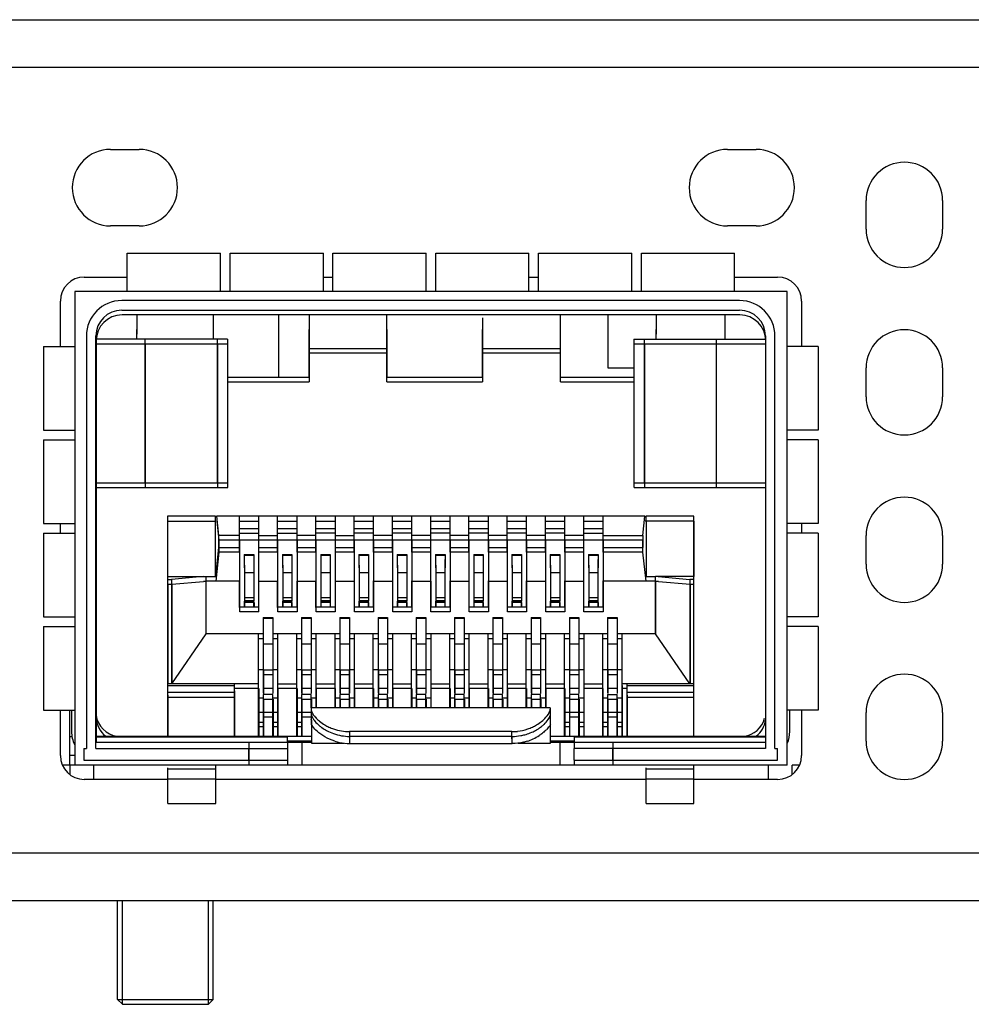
# Model space of a CAD drawing. Header units: millimetres. Extents: x -569 to -228, y 280 to 627.
# Tile 18 of 24: x -420 to -400, y 584 to 605. Entities that reach past the tile are written whole.
import ezdxf

# ---------------------------------------------------------------- set-up
doc = ezdxf.new("R2010")
doc.units = ezdxf.units.MM
doc.header["$LTSCALE"] = 32.67
doc.layers.add('00_COMPONENTS', color=7, linetype='CONTINUOUS')

msp = doc.modelspace()

# ---------------------------------------------------------------- linework, layer by layer
at = {"layer": '00_COMPONENTS', "color": 7}
for p, q in [((-444.346, 604.543), (-346.853, 604.543)), ((-418.101, 601.833), (-417.501, 601.833)), ((-418.101, 601.833), (-417.501, 601.833)), ((-405.201, 601.833), (-404.601, 601.833)), ((-405.201, 601.833), (-404.601, 601.833)), ((-402.301, 600.163), (-402.301, 600.763)), ((-402.301, 600.163), (-402.301, 600.763)), ((-400.701, 600.763), (-400.701, 600.163)), ((-400.701, 600.763), (-400.701, 600.163)), ((-417.501, 600.233), (-418.101, 600.233)), ((-417.501, 600.233), (-418.101, 600.233)), ((-404.601, 600.233), (-405.201, 600.233)), ((-404.601, 600.233), (-405.201, 600.233)), ((-417.751, 598.863), (-417.751, 599.663)), ((-417.751, 599.663), (-415.801, 599.663)), ((-415.801, 598.863), (-415.801, 599.663)), ((-415.601, 598.863), (-415.601, 599.663)), ((-415.601, 599.663), (-413.651, 599.663)), ((-413.651, 598.863), (-413.651, 599.663)), ((-413.451, 598.863), (-413.451, 599.663)), ((-413.451, 599.663), (-411.501, 599.663)), ((-411.501, 598.863), (-411.501, 599.663)), ((-411.301, 598.863), (-411.301, 599.663)), ((-411.301, 599.663), (-409.351, 599.663)), ((-409.351, 598.863), (-409.351, 599.663)), ((-409.151, 598.863), (-409.151, 599.663)), ((-409.151, 599.663), (-407.201, 599.663)), ((-407.201, 598.863), (-407.201, 599.663)), ((-407.001, 598.863), (-407.001, 599.663)), ((-407.001, 599.663), (-405.051, 599.663)), ((-405.051, 598.863), (-405.051, 599.663)), ((-418.651, 599.163), (-417.751, 599.163)), ((-413.651, 599.163), (-413.451, 599.163)), ((-409.351, 599.163), (-409.151, 599.163)), ((-405.051, 599.163), (-404.151, 599.163)), ((-418.851, 598.863), (-418.851, 588.963)), ((-403.951, 588.963), (-403.951, 598.863)), ((-419.151, 597.713), (-419.151, 598.663)), ((-404.947, 598.672), (-417.867, 598.672)), ((-417.867, 598.472), (-404.947, 598.472)), ((-403.651, 598.663), (-403.651, 597.713)), ((-404.941, 598.372), (-417.861, 598.372)), ((-417.551, 598.372), (-417.551, 597.973)), ((-415.951, 597.973), (-415.951, 598.372)), ((-414.58, 597.072), (-414.58, 598.372)), ((-413.951, 598.372), (-413.951, 596.972)), ((-412.321, 596.972), (-412.321, 598.372)), ((-410.321, 598.31), (-410.321, 596.972)), ((-408.691, 596.972), (-408.691, 598.372)), ((-407.703, 598.372), (-407.703, 597.263)), ((-406.691, 598.372), (-406.691, 597.973)), ((-405.251, 597.973), (-405.251, 598.372)), ((-417.557, 598.067), (-417.557, 597.863)), ((-415.957, 598.067), (-415.957, 597.863)), ((-413.957, 598.067), (-413.957, 597.072)), ((-412.327, 598.067), (-412.327, 597.072)), ((-410.327, 598.067), (-410.327, 597.072)), ((-408.697, 598.067), (-408.697, 597.072)), ((-406.697, 598.067), (-406.697, 597.863)), ((-405.257, 598.067), (-405.257, 597.863)), ((-418.607, 597.932), (-418.607, 589.312)), ((-418.407, 589.312), (-418.407, 597.932)), ((-415.658, 597.863), (-418.403, 597.863)), ((-415.874, 597.863), (-415.874, 594.863)), ((-415.658, 597.863), (-415.658, 594.863)), ((-407.156, 597.863), (-407.156, 594.863)), ((-407.156, 597.863), (-404.406, 597.863)), ((-406.941, 597.863), (-406.941, 594.863)), ((-404.407, 597.932), (-404.407, 589.312)), ((-404.207, 589.312), (-404.207, 597.932)), ((-419.501, 597.713), (-419.501, 595.963)), ((-419.501, 597.713), (-418.851, 597.713)), ((-418.401, 597.832), (-418.401, 589.438)), ((-415.652, 597.763), (-418.401, 597.763)), ((-415.868, 597.763), (-415.868, 594.763)), ((-415.652, 594.763), (-415.652, 597.763)), ((-407.15, 594.763), (-407.15, 597.763)), ((-404.407, 597.763), (-407.15, 597.763)), ((-406.935, 597.763), (-406.935, 594.763)), ((-404.401, 589.438), (-404.401, 597.832)), ((-403.301, 597.713), (-403.951, 597.713)), ((-403.301, 597.713), (-403.301, 595.963)), ((-407.703, 597.263), (-407.156, 597.263)), ((-402.301, 596.663), (-402.301, 597.263)), ((-402.301, 596.663), (-402.301, 597.263)), ((-400.701, 597.263), (-400.701, 596.663)), ((-400.701, 597.263), (-400.701, 596.663)), ((-415.658, 597.072), (-413.957, 597.072)), ((-412.327, 597.072), (-410.327, 597.072)), ((-408.697, 597.072), (-407.156, 597.072)), ((-415.658, 596.972), (-413.951, 596.972)), ((-412.321, 596.972), (-410.321, 596.972)), ((-408.691, 596.972), (-407.156, 596.972)), ((-419.501, 595.963), (-418.851, 595.963)), ((-403.301, 595.963), (-403.951, 595.963)), ((-419.501, 595.763), (-419.501, 594.013)), ((-419.501, 595.763), (-418.851, 595.763)), ((-403.301, 595.763), (-403.951, 595.763)), ((-403.301, 595.763), (-403.301, 594.013)), ((-418.401, 594.863), (-415.658, 594.863)), ((-418.401, 594.763), (-415.652, 594.763)), ((-407.156, 594.863), (-404.406, 594.863)), ((-407.15, 594.763), (-404.407, 594.763)), ((-416.907, 594.163), (-416.907, 589.562)), ((-415.907, 594.163), (-416.907, 594.163)), ((-415.907, 592.908), (-415.907, 594.163)), ((-415.407, 594.164), (-415.883, 594.163)), ((-415.883, 594.163), (-415.841, 593.763)), ((-415.007, 594.165), (-415.407, 594.165)), ((-415.407, 593.412), (-415.407, 594.164)), ((-415.007, 594.164), (-415.007, 593.412)), ((-414.607, 594.163), (-415.007, 594.164)), ((-414.607, 593.412), (-414.607, 594.164)), ((-414.207, 594.163), (-414.607, 594.164)), ((-414.207, 594.163), (-414.207, 593.412)), ((-406.931, 594.163), (-414.207, 594.163)), ((-413.807, 593.412), (-413.807, 594.163)), ((-413.407, 594.163), (-413.407, 593.412)), ((-413.007, 593.412), (-413.007, 594.163)), ((-412.607, 594.163), (-412.607, 593.412)), ((-412.207, 593.412), (-412.207, 594.163)), ((-411.807, 594.163), (-411.807, 593.412)), ((-411.407, 593.412), (-411.407, 594.163)), ((-411.007, 594.163), (-411.007, 593.412)), ((-410.607, 593.412), (-410.607, 594.163)), ((-410.207, 594.163), (-410.207, 593.412)), ((-409.807, 593.412), (-409.807, 594.163)), ((-409.407, 594.163), (-409.407, 593.412)), ((-409.007, 593.412), (-409.007, 594.163)), ((-408.607, 594.163), (-408.607, 593.412)), ((-408.207, 593.412), (-408.207, 594.163)), ((-407.807, 594.163), (-407.807, 593.412)), ((-406.973, 593.763), (-406.931, 594.163)), ((-406.907, 594.163), (-406.907, 594.063)), ((-405.907, 594.163), (-406.907, 594.163)), ((-405.907, 589.562), (-405.907, 594.163)), ((-419.501, 594.013), (-418.851, 594.013)), ((-419.151, 593.813), (-419.151, 594.013)), ((-416.901, 592.903), (-416.901, 594.063)), ((-416.901, 594.063), (-415.901, 594.063)), ((-415.877, 594.063), (-415.836, 593.663)), ((-415.401, 594.065), (-415.001, 594.065)), ((-414.601, 594.064), (-414.201, 594.063)), ((-413.801, 594.063), (-413.401, 594.063)), ((-413.001, 594.063), (-412.601, 594.063)), ((-412.201, 594.063), (-411.801, 594.063)), ((-411.401, 594.063), (-411.001, 594.063)), ((-410.601, 594.063), (-410.201, 594.063)), ((-409.801, 594.063), (-409.401, 594.063)), ((-409.001, 594.063), (-408.601, 594.063)), ((-408.201, 594.063), (-407.801, 594.063)), ((-405.901, 594.063), (-406.925, 594.063)), ((-406.901, 594.063), (-406.901, 592.908)), ((-405.901, 594.063), (-405.901, 592.903)), ((-403.301, 594.013), (-403.951, 594.013)), ((-403.651, 594.013), (-403.651, 593.813)), ((-419.501, 593.813), (-419.501, 592.063)), ((-419.501, 593.813), (-418.851, 593.813)), ((-415.841, 593.763), (-415.841, 593.512)), ((-415.407, 593.763), (-415.841, 593.763)), ((-415.407, 593.91), (-415.007, 593.91)), ((-415.401, 593.81), (-415.001, 593.81)), ((-415.007, 593.763), (-414.607, 593.763)), ((-414.607, 593.91), (-414.207, 593.91)), ((-414.601, 593.81), (-414.201, 593.81)), ((-413.807, 593.763), (-414.207, 593.763)), ((-413.807, 593.91), (-413.407, 593.91)), ((-413.401, 593.81), (-413.801, 593.81)), ((-413.407, 593.763), (-413.007, 593.763)), ((-413.007, 593.91), (-412.607, 593.91)), ((-412.601, 593.81), (-413.001, 593.81)), ((-412.207, 593.763), (-412.607, 593.763)), ((-412.207, 593.91), (-411.807, 593.91)), ((-411.801, 593.81), (-412.201, 593.81)), ((-411.407, 593.763), (-411.807, 593.763)), ((-411.407, 593.91), (-411.007, 593.91)), ((-411.001, 593.81), (-411.401, 593.81)), ((-410.607, 593.763), (-411.007, 593.763)), ((-410.607, 593.91), (-410.207, 593.91)), ((-410.201, 593.81), (-410.601, 593.81)), ((-409.807, 593.763), (-410.207, 593.763)), ((-409.807, 593.91), (-409.407, 593.91)), ((-409.401, 593.81), (-409.801, 593.81)), ((-409.007, 593.763), (-409.407, 593.763)), ((-409.007, 593.91), (-408.607, 593.91)), ((-408.601, 593.81), (-409.001, 593.81)), ((-408.207, 593.763), (-408.607, 593.763)), ((-408.207, 593.91), (-407.807, 593.91)), ((-408.201, 593.81), (-407.801, 593.81)), ((-407.807, 593.763), (-406.973, 593.763)), ((-406.973, 593.763), (-406.973, 593.512)), ((-403.301, 593.813), (-403.951, 593.813)), ((-403.301, 593.813), (-403.301, 592.063)), ((-402.301, 593.163), (-402.301, 593.763)), ((-402.301, 593.163), (-402.301, 593.763)), ((-400.701, 593.763), (-400.701, 593.163)), ((-400.701, 593.763), (-400.701, 593.163)), ((-415.836, 593.663), (-415.836, 593.412)), ((-406.967, 593.663), (-415.836, 593.663)), ((-415.401, 592.163), (-415.401, 593.663)), ((-415.001, 592.163), (-415.001, 593.663)), ((-414.601, 592.163), (-414.601, 593.663)), ((-414.201, 593.663), (-414.201, 592.163)), ((-413.801, 592.163), (-413.801, 593.663)), ((-413.401, 593.663), (-413.401, 592.163)), ((-413.001, 592.163), (-413.001, 593.663)), ((-412.601, 593.663), (-412.601, 592.163)), ((-412.201, 592.163), (-412.201, 593.663)), ((-411.801, 593.663), (-411.801, 592.163)), ((-411.401, 592.163), (-411.401, 593.663)), ((-411.001, 593.663), (-411.001, 592.163)), ((-410.601, 592.163), (-410.601, 593.663)), ((-410.201, 593.663), (-410.201, 592.163)), ((-409.801, 592.163), (-409.801, 593.663)), ((-409.401, 593.663), (-409.401, 592.163)), ((-409.001, 592.163), (-409.001, 593.663)), ((-408.601, 593.663), (-408.601, 592.163)), ((-408.201, 592.163), (-408.201, 593.663)), ((-407.801, 593.663), (-407.801, 592.163)), ((-406.967, 593.412), (-406.967, 593.663)), ((-415.841, 593.512), (-415.904, 592.908)), ((-415.836, 593.412), (-415.899, 592.808)), ((-415.841, 593.512), (-415.407, 593.512)), ((-415.401, 593.412), (-415.836, 593.412)), ((-415.307, 593.363), (-415.307, 593.084)), ((-415.307, 593.363), (-415.107, 593.363)), ((-415.107, 593.363), (-415.107, 593.084)), ((-415.007, 593.512), (-414.607, 593.512)), ((-414.601, 593.412), (-415.001, 593.412)), ((-414.507, 593.363), (-414.507, 593.084)), ((-414.507, 593.363), (-414.307, 593.363)), ((-414.307, 593.363), (-414.307, 593.084)), ((-414.207, 593.512), (-413.807, 593.512)), ((-413.801, 593.412), (-414.201, 593.412)), ((-413.707, 593.363), (-413.707, 593.084)), ((-413.707, 593.363), (-413.507, 593.363)), ((-413.507, 593.363), (-413.507, 593.084)), ((-413.407, 593.512), (-413.007, 593.512)), ((-413.001, 593.412), (-413.401, 593.412)), ((-412.907, 593.363), (-412.907, 593.084)), ((-412.907, 593.363), (-412.707, 593.363)), ((-412.707, 593.363), (-412.707, 593.084)), ((-412.607, 593.512), (-412.207, 593.512)), ((-412.201, 593.412), (-412.601, 593.412)), ((-412.107, 593.363), (-412.107, 593.084)), ((-412.107, 593.363), (-411.907, 593.363)), ((-411.907, 593.363), (-411.907, 593.084)), ((-411.807, 593.512), (-411.407, 593.512)), ((-411.401, 593.412), (-411.801, 593.412)), ((-411.307, 593.363), (-411.307, 593.084)), ((-411.307, 593.363), (-411.107, 593.363)), ((-411.107, 593.363), (-411.107, 593.084)), ((-411.007, 593.512), (-410.607, 593.512)), ((-410.601, 593.412), (-411.001, 593.412)), ((-410.507, 593.363), (-410.507, 593.084)), ((-410.507, 593.363), (-410.307, 593.363)), ((-410.307, 593.363), (-410.307, 593.084)), ((-410.207, 593.512), (-409.807, 593.512)), ((-409.801, 593.412), (-410.201, 593.412)), ((-409.707, 593.363), (-409.707, 593.084)), ((-409.707, 593.363), (-409.507, 593.363)), ((-409.507, 593.363), (-409.507, 593.084)), ((-409.407, 593.512), (-409.007, 593.512)), ((-409.001, 593.412), (-409.401, 593.412)), ((-408.907, 593.363), (-408.907, 593.084)), ((-408.907, 593.363), (-408.707, 593.363)), ((-408.707, 593.363), (-408.707, 593.084)), ((-408.607, 593.512), (-408.207, 593.512)), ((-408.201, 593.412), (-408.601, 593.412)), ((-408.107, 593.363), (-408.107, 593.084)), ((-408.107, 593.363), (-407.907, 593.363)), ((-407.907, 593.363), (-407.907, 593.084)), ((-407.807, 593.512), (-406.973, 593.512)), ((-406.967, 593.412), (-407.801, 593.412)), ((-406.904, 592.808), (-406.967, 593.412)), ((-415.301, 593.14), (-415.301, 592.263)), ((-415.101, 592.388), (-415.101, 593.263)), ((-414.501, 593.14), (-414.501, 592.263)), ((-414.301, 592.388), (-414.301, 593.263)), ((-413.701, 593.14), (-413.701, 592.263)), ((-413.501, 592.388), (-413.501, 593.263)), ((-412.901, 593.14), (-412.901, 592.263)), ((-412.701, 592.388), (-412.701, 593.263)), ((-412.101, 593.14), (-412.101, 592.263)), ((-411.901, 592.388), (-411.901, 593.263)), ((-411.301, 593.14), (-411.301, 592.263)), ((-411.101, 592.388), (-411.101, 593.263)), ((-410.501, 593.14), (-410.501, 592.263)), ((-410.301, 592.388), (-410.301, 593.263)), ((-409.701, 593.14), (-409.701, 592.263)), ((-409.501, 592.388), (-409.501, 593.263)), ((-408.901, 593.14), (-408.901, 592.263)), ((-408.701, 592.388), (-408.701, 593.263)), ((-408.101, 593.14), (-408.101, 592.263)), ((-407.901, 592.388), (-407.901, 593.263)), ((-416.907, 592.903), (-416.107, 592.903)), ((-416.907, 592.845), (-416.827, 592.845)), ((-416.901, 592.745), (-416.901, 590.663)), ((-416.901, 592.745), (-416.821, 592.745)), ((-416.164, 592.903), (-416.827, 592.845)), ((-416.827, 592.845), (-416.827, 590.663)), ((-416.821, 592.745), (-416.158, 592.803)), ((-416.821, 592.745), (-416.821, 590.663)), ((-416.101, 592.803), (-416.158, 592.803)), ((-416.107, 592.908), (-415.904, 592.908)), ((-416.107, 592.906), (-416.107, 591.708)), ((-415.901, 592.808), (-416.101, 592.806)), ((-416.101, 591.708), (-416.101, 592.803)), ((-415.401, 592.808), (-415.901, 592.808)), ((-415.407, 592.258), (-415.407, 592.808)), ((-415.007, 592.808), (-415.007, 592.258)), ((-415.001, 592.808), (-414.601, 592.808)), ((-414.607, 592.258), (-414.607, 592.808)), ((-414.207, 592.808), (-414.207, 592.258)), ((-414.201, 592.808), (-413.801, 592.808)), ((-413.807, 592.258), (-413.807, 592.808)), ((-413.407, 592.808), (-413.407, 592.258)), ((-413.401, 592.808), (-413.001, 592.808)), ((-413.007, 592.808), (-413.007, 592.258)), ((-412.607, 592.813), (-412.607, 592.258)), ((-412.601, 592.808), (-412.201, 592.808)), ((-412.207, 592.808), (-412.207, 592.258)), ((-411.807, 592.813), (-411.807, 592.258)), ((-411.801, 592.808), (-411.401, 592.808)), ((-411.407, 592.808), (-411.407, 592.258)), ((-411.007, 592.813), (-411.007, 592.258)), ((-411.001, 592.808), (-410.601, 592.808)), ((-410.607, 592.808), (-410.607, 592.258)), ((-410.207, 592.813), (-410.207, 592.258)), ((-410.201, 592.808), (-409.801, 592.808)), ((-409.807, 592.808), (-409.807, 592.258)), ((-409.407, 592.813), (-409.407, 592.258)), ((-409.401, 592.808), (-409.001, 592.808)), ((-409.007, 592.808), (-409.007, 592.258)), ((-408.607, 592.813), (-408.607, 592.258)), ((-408.601, 592.808), (-408.201, 592.808)), ((-408.207, 592.258), (-408.207, 592.808)), ((-407.807, 592.813), (-407.807, 592.258)), ((-406.901, 592.808), (-407.801, 592.808)), ((-406.907, 592.908), (-406.707, 592.906)), ((-406.701, 592.806), (-406.901, 592.808)), ((-406.707, 591.708), (-406.707, 592.903)), ((-405.907, 592.903), (-406.707, 592.903)), ((-406.701, 591.708), (-406.701, 592.806)), ((-406.644, 592.803), (-406.701, 592.803)), ((-406.65, 592.903), (-405.987, 592.845)), ((-406.644, 592.803), (-405.981, 592.745)), ((-405.987, 592.845), (-405.987, 590.663)), ((-405.907, 592.845), (-405.987, 592.845)), ((-405.981, 592.745), (-405.981, 590.663)), ((-405.981, 592.745), (-405.901, 592.745)), ((-405.901, 590.663), (-405.901, 592.745)), ((-415.307, 592.388), (-415.307, 592.263)), ((-415.301, 592.388), (-415.101, 592.388)), ((-415.107, 592.263), (-415.107, 592.388)), ((-415.101, 592.363), (-415.101, 592.263)), ((-414.507, 592.388), (-414.507, 592.263)), ((-414.501, 592.388), (-414.301, 592.388)), ((-414.307, 592.263), (-414.307, 592.388)), ((-414.301, 592.263), (-414.301, 592.363)), ((-413.707, 592.388), (-413.707, 592.263)), ((-413.701, 592.388), (-413.501, 592.388)), ((-413.507, 592.388), (-413.507, 592.263)), ((-413.501, 592.263), (-413.501, 592.363)), ((-412.907, 592.388), (-412.907, 592.263)), ((-412.901, 592.388), (-412.701, 592.388)), ((-412.707, 592.263), (-412.707, 592.388)), ((-412.701, 592.263), (-412.701, 592.363)), ((-412.107, 592.388), (-412.107, 592.263)), ((-412.101, 592.388), (-411.901, 592.388)), ((-411.907, 592.263), (-411.907, 592.388)), ((-411.901, 592.263), (-411.901, 592.363)), ((-411.307, 592.388), (-411.307, 592.263)), ((-411.301, 592.388), (-411.101, 592.388)), ((-411.107, 592.263), (-411.107, 592.388)), ((-411.101, 592.263), (-411.101, 592.363)), ((-410.507, 592.388), (-410.507, 592.263)), ((-410.501, 592.388), (-410.301, 592.388)), ((-410.307, 592.263), (-410.307, 592.388)), ((-410.301, 592.263), (-410.301, 592.363)), ((-409.707, 592.388), (-409.707, 592.263)), ((-409.701, 592.388), (-409.501, 592.388)), ((-409.507, 592.263), (-409.507, 592.388)), ((-409.501, 592.263), (-409.501, 592.363)), ((-408.907, 592.388), (-408.907, 592.263)), ((-408.901, 592.388), (-408.701, 592.388)), ((-408.707, 592.263), (-408.707, 592.388)), ((-408.701, 592.263), (-408.701, 592.363)), ((-408.107, 592.388), (-408.107, 592.263)), ((-408.101, 592.388), (-407.901, 592.388)), ((-407.907, 592.263), (-407.907, 592.388)), ((-407.901, 592.363), (-407.901, 592.263)), ((-415.007, 592.263), (-415.407, 592.263)), ((-415.001, 592.163), (-415.401, 592.163)), ((-414.207, 592.263), (-414.607, 592.263)), ((-414.201, 592.163), (-414.601, 592.163)), ((-413.407, 592.263), (-413.807, 592.263)), ((-413.401, 592.163), (-413.801, 592.163)), ((-412.607, 592.263), (-413.007, 592.263)), ((-412.601, 592.163), (-413.001, 592.163)), ((-411.807, 592.263), (-412.207, 592.263)), ((-411.801, 592.163), (-412.201, 592.163)), ((-411.007, 592.263), (-411.407, 592.263)), ((-411.001, 592.163), (-411.401, 592.163)), ((-410.207, 592.263), (-410.607, 592.263)), ((-410.201, 592.163), (-410.601, 592.163)), ((-409.407, 592.263), (-409.807, 592.263)), ((-409.401, 592.163), (-409.801, 592.163)), ((-408.607, 592.263), (-409.007, 592.263)), ((-408.601, 592.163), (-409.001, 592.163)), ((-407.807, 592.263), (-408.207, 592.263)), ((-407.801, 592.163), (-408.201, 592.163)), ((-419.501, 592.063), (-418.851, 592.063)), ((-414.907, 592.046), (-414.907, 590.464)), ((-414.907, 592.046), (-414.707, 592.046)), ((-414.707, 592.046), (-414.707, 590.464)), ((-414.107, 592.046), (-414.107, 590.464)), ((-414.107, 592.046), (-413.907, 592.046)), ((-413.907, 592.046), (-413.907, 590.464)), ((-413.307, 592.046), (-413.307, 590.464)), ((-413.307, 592.046), (-413.107, 592.046)), ((-413.107, 592.046), (-413.107, 590.464)), ((-412.507, 592.046), (-412.507, 590.464)), ((-412.507, 592.046), (-412.307, 592.046)), ((-412.307, 592.046), (-412.307, 590.464)), ((-411.707, 592.046), (-411.707, 590.464)), ((-411.707, 592.046), (-411.507, 592.046)), ((-411.507, 592.046), (-411.507, 590.464)), ((-410.907, 592.046), (-410.907, 590.464)), ((-410.907, 592.046), (-410.707, 592.046)), ((-410.707, 592.046), (-410.707, 590.464)), ((-410.107, 592.046), (-410.107, 590.464)), ((-410.107, 592.046), (-409.907, 592.046)), ((-409.907, 592.046), (-409.907, 590.464)), ((-409.307, 592.046), (-409.307, 590.464)), ((-409.307, 592.046), (-409.107, 592.046)), ((-409.107, 592.046), (-409.107, 590.464)), ((-408.507, 592.046), (-408.507, 590.464)), ((-408.507, 592.046), (-408.307, 592.046)), ((-408.307, 592.046), (-408.307, 590.464)), ((-407.707, 592.046), (-407.707, 590.464)), ((-407.707, 592.046), (-407.507, 592.046)), ((-407.507, 592.046), (-407.507, 590.464)), ((-403.301, 592.063), (-403.951, 592.063)), ((-419.501, 591.863), (-419.501, 590.113)), ((-419.501, 591.863), (-418.851, 591.863)), ((-416.107, 591.708), (-416.827, 590.663)), ((-414.907, 591.708), (-416.107, 591.708)), ((-415.007, 589.562), (-415.007, 591.708)), ((-414.107, 591.708), (-414.707, 591.708)), ((-414.607, 591.708), (-414.607, 589.562)), ((-414.207, 589.562), (-414.207, 591.708)), ((-413.307, 591.708), (-413.907, 591.708)), ((-413.807, 591.708), (-413.807, 590.162)), ((-413.407, 590.162), (-413.407, 591.708)), ((-412.507, 591.708), (-413.107, 591.708)), ((-413.007, 591.708), (-413.007, 590.162)), ((-412.607, 590.162), (-412.607, 591.708)), ((-411.707, 591.708), (-412.307, 591.708)), ((-412.207, 591.708), (-412.207, 590.162)), ((-411.807, 590.162), (-411.807, 591.708)), ((-410.907, 591.708), (-411.507, 591.708)), ((-411.407, 591.708), (-411.407, 590.162)), ((-411.007, 590.162), (-411.007, 591.708)), ((-410.107, 591.708), (-410.707, 591.708)), ((-410.607, 591.708), (-410.607, 590.162)), ((-410.207, 590.162), (-410.207, 591.708)), ((-409.307, 591.708), (-409.907, 591.708)), ((-409.807, 591.708), (-409.807, 590.162)), ((-409.407, 590.162), (-409.407, 591.708)), ((-408.507, 591.708), (-409.107, 591.708)), ((-409.007, 591.708), (-409.007, 590.162)), ((-408.607, 589.562), (-408.607, 591.708)), ((-407.707, 591.708), (-408.307, 591.708)), ((-408.207, 591.708), (-408.207, 589.562)), ((-407.807, 589.562), (-407.807, 591.708)), ((-406.707, 591.708), (-407.507, 591.708)), ((-407.407, 591.708), (-407.407, 589.562)), ((-405.987, 590.663), (-406.707, 591.708)), ((-403.301, 591.863), (-403.951, 591.863)), ((-403.301, 591.863), (-403.301, 590.113)), ((-415.001, 591.608), (-414.907, 591.608)), ((-414.707, 591.608), (-414.601, 591.608)), ((-414.201, 591.608), (-414.107, 591.608)), ((-413.907, 591.608), (-413.801, 591.608)), ((-413.401, 591.608), (-413.307, 591.608)), ((-413.107, 591.608), (-413.001, 591.608)), ((-412.601, 591.608), (-412.507, 591.608)), ((-412.307, 591.608), (-412.201, 591.608)), ((-411.801, 591.608), (-411.707, 591.608)), ((-411.507, 591.608), (-411.401, 591.608)), ((-411.001, 591.608), (-410.907, 591.608)), ((-410.707, 591.608), (-410.601, 591.608)), ((-410.201, 591.608), (-410.107, 591.608)), ((-409.907, 591.608), (-409.801, 591.608)), ((-409.401, 591.608), (-409.307, 591.608)), ((-409.107, 591.608), (-409.001, 591.608)), ((-408.601, 591.608), (-408.507, 591.608)), ((-408.307, 591.608), (-408.201, 591.608)), ((-407.801, 591.608), (-407.707, 591.608)), ((-407.507, 591.608), (-407.401, 591.608)), ((-415.007, 590.963), (-414.907, 590.963)), ((-414.901, 590.939), (-414.901, 590.461)), ((-414.707, 590.963), (-414.607, 590.963)), ((-414.701, 590.461), (-414.701, 590.938)), ((-414.207, 590.963), (-414.107, 590.963)), ((-414.101, 590.939), (-414.101, 590.461)), ((-413.907, 590.963), (-413.807, 590.963)), ((-413.901, 590.461), (-413.901, 590.938)), ((-413.407, 590.963), (-413.307, 590.963)), ((-413.301, 590.939), (-413.301, 590.461)), ((-413.107, 590.963), (-413.007, 590.963)), ((-413.101, 590.461), (-413.101, 590.938)), ((-412.607, 590.963), (-412.507, 590.963)), ((-412.501, 590.939), (-412.501, 590.461)), ((-412.307, 590.963), (-412.207, 590.963)), ((-412.301, 590.461), (-412.301, 590.938)), ((-411.807, 590.963), (-411.707, 590.963)), ((-411.701, 590.939), (-411.701, 590.461)), ((-411.507, 590.963), (-411.407, 590.963)), ((-411.501, 590.461), (-411.501, 590.938)), ((-411.007, 590.963), (-410.907, 590.963)), ((-410.901, 590.939), (-410.901, 590.461)), ((-410.707, 590.963), (-410.607, 590.963)), ((-410.701, 590.461), (-410.701, 590.938)), ((-410.207, 590.963), (-410.107, 590.963)), ((-410.101, 590.939), (-410.101, 590.461)), ((-409.907, 590.963), (-409.807, 590.963)), ((-409.901, 590.461), (-409.901, 590.938)), ((-409.407, 590.963), (-409.307, 590.963)), ((-409.301, 590.939), (-409.301, 590.461)), ((-409.107, 590.963), (-409.007, 590.963)), ((-409.101, 590.461), (-409.101, 590.938)), ((-408.607, 590.963), (-408.507, 590.963)), ((-408.501, 590.939), (-408.501, 590.461)), ((-408.307, 590.963), (-408.207, 590.963)), ((-408.301, 590.461), (-408.301, 590.938)), ((-407.807, 590.963), (-407.707, 590.963)), ((-407.701, 590.939), (-407.701, 590.461)), ((-407.507, 590.963), (-407.407, 590.963)), ((-407.501, 590.461), (-407.501, 590.938)), ((-415.007, 590.663), (-416.907, 590.663)), ((-415.507, 589.562), (-415.507, 590.663)), ((-414.607, 590.663), (-414.207, 590.663)), ((-413.807, 590.663), (-413.407, 590.663)), ((-413.007, 590.663), (-412.607, 590.663)), ((-412.207, 590.663), (-411.807, 590.663)), ((-411.407, 590.663), (-411.007, 590.663)), ((-410.607, 590.663), (-410.207, 590.663)), ((-409.807, 590.663), (-409.407, 590.663)), ((-409.007, 590.663), (-408.607, 590.663)), ((-408.207, 590.663), (-407.807, 590.663)), ((-405.907, 590.663), (-407.407, 590.663)), ((-407.307, 590.663), (-407.307, 589.562)), ((-415.001, 590.563), (-415.501, 590.563)), ((-415.501, 589.562), (-415.501, 590.518)), ((-415.001, 590.563), (-415.001, 589.562)), ((-414.907, 590.441), (-414.907, 589.562)), ((-414.707, 590.441), (-414.907, 590.441)), ((-414.707, 589.562), (-414.707, 590.441)), ((-414.601, 590.563), (-414.601, 589.562)), ((-414.201, 590.563), (-414.601, 590.563)), ((-414.201, 590.563), (-414.201, 589.562)), ((-414.107, 590.441), (-414.107, 589.562)), ((-413.907, 590.441), (-414.107, 590.441)), ((-413.907, 590.162), (-413.907, 590.441)), ((-413.801, 590.563), (-413.801, 590.162)), ((-413.401, 590.563), (-413.801, 590.563)), ((-413.401, 590.563), (-413.401, 590.162)), ((-413.307, 590.441), (-413.307, 590.162)), ((-413.107, 590.441), (-413.307, 590.441)), ((-413.107, 590.162), (-413.107, 590.441)), ((-413.001, 590.563), (-413.001, 590.162)), ((-412.601, 590.563), (-413.001, 590.563)), ((-412.601, 590.563), (-412.601, 590.162)), ((-412.507, 590.441), (-412.507, 590.162)), ((-412.307, 590.441), (-412.507, 590.441)), ((-412.307, 590.162), (-412.307, 590.441)), ((-412.201, 590.563), (-412.201, 590.162)), ((-411.801, 590.563), (-412.201, 590.563)), ((-411.801, 590.563), (-411.801, 590.162)), ((-411.707, 590.441), (-411.707, 590.162)), ((-411.507, 590.441), (-411.707, 590.441)), ((-411.507, 590.162), (-411.507, 590.441)), ((-411.401, 590.563), (-411.401, 590.162)), ((-411.001, 590.563), (-411.401, 590.563)), ((-411.001, 590.563), (-411.001, 590.162)), ((-410.907, 590.441), (-410.907, 590.162)), ((-410.707, 590.441), (-410.907, 590.441)), ((-410.707, 590.162), (-410.707, 590.441)), ((-410.601, 590.563), (-410.601, 590.162)), ((-410.201, 590.563), (-410.601, 590.563)), ((-410.201, 590.563), (-410.201, 590.162)), ((-410.107, 590.441), (-410.107, 590.162)), ((-409.907, 590.441), (-410.107, 590.441)), ((-409.907, 590.162), (-409.907, 590.441)), ((-409.801, 590.563), (-409.801, 590.162)), ((-409.401, 590.563), (-409.801, 590.563)), ((-409.401, 590.563), (-409.401, 590.162)), ((-409.307, 590.441), (-409.307, 590.162)), ((-409.107, 590.441), (-409.307, 590.441)), ((-409.107, 590.162), (-409.107, 590.441)), ((-409.001, 590.563), (-409.001, 590.162)), ((-408.601, 590.563), (-409.001, 590.563)), ((-408.601, 590.563), (-408.601, 589.562)), ((-408.507, 590.441), (-408.507, 589.562)), ((-408.307, 590.441), (-408.507, 590.441)), ((-408.307, 589.562), (-408.307, 590.441)), ((-408.201, 590.563), (-408.201, 589.562)), ((-407.801, 590.563), (-408.201, 590.563)), ((-407.801, 589.562), (-407.801, 590.563)), ((-407.707, 590.441), (-407.707, 589.562)), ((-407.707, 590.441), (-407.507, 590.441)), ((-407.507, 589.562), (-407.507, 590.441)), ((-407.401, 590.625), (-407.401, 589.562)), ((-407.301, 590.563), (-407.401, 590.563)), ((-405.901, 589.562), (-405.901, 590.518)), ((-416.901, 590.423), (-416.901, 589.562)), ((-414.907, 590.363), (-415.001, 590.363)), ((-414.901, 590.341), (-414.901, 589.562)), ((-414.901, 590.341), (-414.701, 590.341)), ((-414.601, 590.363), (-414.707, 590.363)), ((-414.701, 590.341), (-414.701, 589.562)), ((-414.107, 590.363), (-414.201, 590.363)), ((-414.101, 590.341), (-414.101, 589.562)), ((-414.101, 590.341), (-413.901, 590.341)), ((-413.801, 590.363), (-413.907, 590.363)), ((-413.901, 590.341), (-413.901, 590.162)), ((-413.307, 590.363), (-413.401, 590.363)), ((-413.301, 590.341), (-413.301, 590.162)), ((-413.301, 590.341), (-413.101, 590.341)), ((-413.001, 590.363), (-413.107, 590.363)), ((-413.101, 590.341), (-413.101, 590.162)), ((-412.507, 590.363), (-412.601, 590.363)), ((-412.501, 590.341), (-412.501, 590.162)), ((-412.501, 590.341), (-412.301, 590.341)), ((-412.201, 590.363), (-412.307, 590.363)), ((-412.301, 590.341), (-412.301, 590.162)), ((-411.707, 590.363), (-411.801, 590.363)), ((-411.701, 590.341), (-411.701, 590.162)), ((-411.701, 590.341), (-411.501, 590.341)), ((-411.401, 590.363), (-411.507, 590.363)), ((-411.501, 590.341), (-411.501, 590.162)), ((-410.907, 590.363), (-411.001, 590.363)), ((-410.901, 590.341), (-410.901, 590.162)), ((-410.901, 590.341), (-410.701, 590.341)), ((-410.601, 590.363), (-410.707, 590.363)), ((-410.701, 590.341), (-410.701, 590.162)), ((-410.107, 590.363), (-410.201, 590.363)), ((-410.101, 590.341), (-410.101, 590.162)), ((-410.101, 590.341), (-409.901, 590.341)), ((-409.801, 590.363), (-409.907, 590.363)), ((-409.901, 590.341), (-409.901, 590.162)), ((-409.307, 590.363), (-409.401, 590.363)), ((-409.301, 590.341), (-409.301, 590.162)), ((-409.301, 590.341), (-409.101, 590.341)), ((-409.001, 590.363), (-409.107, 590.363)), ((-409.101, 590.341), (-409.101, 590.162)), ((-408.507, 590.363), (-408.601, 590.363)), ((-408.501, 590.341), (-408.501, 589.562)), ((-408.501, 590.341), (-408.301, 590.341)), ((-408.201, 590.363), (-408.307, 590.363)), ((-408.301, 590.341), (-408.301, 589.562)), ((-407.707, 590.363), (-407.801, 590.363)), ((-407.701, 590.341), (-407.701, 589.562)), ((-407.701, 590.341), (-407.501, 590.341)), ((-407.401, 590.363), (-407.507, 590.363)), ((-407.501, 589.562), (-407.501, 590.341)), ((-407.301, 590.423), (-407.301, 589.562)), ((-419.501, 590.113), (-418.851, 590.113)), ((-419.151, 589.163), (-419.151, 590.113)), ((-418.953, 588.963), (-418.953, 590.113)), ((-418.917, 590.113), (-418.917, 589.663)), ((-414.907, 590.063), (-415.007, 590.063)), ((-414.907, 590.071), (-414.707, 590.071)), ((-414.607, 590.063), (-414.707, 590.063)), ((-414.107, 590.063), (-414.207, 590.063)), ((-414.107, 590.071), (-413.907, 590.071)), ((-413.907, 590.162), (-413.907, 589.813)), ((-408.907, 590.162), (-413.907, 590.162)), ((-408.907, 590.162), (-408.907, 590.029)), ((-408.901, 589.421), (-408.901, 590.062)), ((-408.507, 590.063), (-408.607, 590.063)), ((-408.507, 590.071), (-408.307, 590.071)), ((-408.207, 590.063), (-408.307, 590.063)), ((-407.707, 590.063), (-407.807, 590.063)), ((-407.707, 590.071), (-407.507, 590.071)), ((-407.407, 590.063), (-407.507, 590.063)), ((-403.301, 590.113), (-403.951, 590.113)), ((-403.897, 589.663), (-403.897, 590.113)), ((-403.651, 590.113), (-403.651, 589.163)), ((-402.301, 589.463), (-402.301, 590.063)), ((-402.301, 589.463), (-402.301, 590.063)), ((-400.701, 590.063), (-400.701, 589.463)), ((-400.701, 590.063), (-400.701, 589.463)), ((-415.007, 589.863), (-414.907, 589.863)), ((-414.901, 589.971), (-414.701, 589.971)), ((-414.707, 589.863), (-414.607, 589.863)), ((-414.207, 589.863), (-414.107, 589.863)), ((-414.101, 589.971), (-413.901, 589.971)), ((-413.905, 589.908), (-413.907, 589.913)), ((-413.901, 589.896), (-413.901, 589.813)), ((-408.607, 589.863), (-408.507, 589.863)), ((-408.501, 589.971), (-408.301, 589.971)), ((-408.307, 589.863), (-408.207, 589.863)), ((-407.807, 589.863), (-407.707, 589.863)), ((-407.701, 589.971), (-407.501, 589.971)), ((-407.507, 589.863), (-407.407, 589.863)), ((-414.901, 589.763), (-415.001, 589.763)), ((-414.601, 589.763), (-414.701, 589.763)), ((-414.101, 589.763), (-414.201, 589.763)), ((-413.9, 589.811), (-413.901, 589.813)), ((-413.9, 589.811), (-413.901, 589.813)), ((-413.901, 589.8), (-413.901, 589.421)), ((-409.707, 589.663), (-413.107, 589.663)), ((-408.501, 589.763), (-408.601, 589.763)), ((-408.201, 589.763), (-408.301, 589.763)), ((-407.701, 589.763), (-407.801, 589.763)), ((-407.401, 589.763), (-407.501, 589.763)), ((-413.907, 589.562), (-418.407, 589.562)), ((-413.901, 589.438), (-418.401, 589.438)), ((-414.407, 589.562), (-414.407, 589.45)), ((-413.901, 589.462), (-414.401, 589.462)), ((-414.401, 589.438), (-414.401, 588.963)), ((-413.901, 589.421), (-413.224, 589.421)), ((-409.701, 589.563), (-413.101, 589.563)), ((-413.101, 589.413), (-409.701, 589.413)), ((-409.578, 589.421), (-408.901, 589.421)), ((-404.407, 589.562), (-408.907, 589.562)), ((-408.401, 589.462), (-408.901, 589.462)), ((-404.401, 589.438), (-408.901, 589.438)), ((-408.407, 589.562), (-408.407, 589.45)), ((-408.401, 589.312), (-408.401, 589.438)), ((-418.657, 589.312), (-418.657, 589.063)), ((-418.657, 589.312), (-418.607, 589.312)), ((-418.407, 589.312), (-414.407, 589.312)), ((-408.407, 589.063), (-408.407, 589.312)), ((-404.407, 589.312), (-408.407, 589.312)), ((-404.207, 589.312), (-404.157, 589.312)), ((-404.157, 589.063), (-404.157, 589.312)), ((-418.851, 589.163), (-418.953, 589.163)), ((-418.657, 589.063), (-414.407, 589.063)), ((-408.407, 589.063), (-404.157, 589.063)), ((-408.401, 588.963), (-408.401, 589.063)), ((-403.951, 588.963), (-419.109, 588.963)), ((-418.951, 588.963), (-418.951, 588.764)), ((-416.901, 588.163), (-416.901, 588.903)), ((-415.901, 588.163), (-415.901, 588.963)), ((-406.901, 588.163), (-406.901, 588.903)), ((-405.901, 588.163), (-405.901, 588.963)), ((-403.851, 588.764), (-403.851, 588.963)), ((-403.694, 588.963), (-403.851, 588.963)), ((-416.907, 588.663), (-418.651, 588.663)), ((-406.907, 588.663), (-415.907, 588.663)), ((-404.151, 588.663), (-405.907, 588.663)), ((-416.901, 588.163), (-415.901, 588.163)), ((-406.901, 588.163), (-405.901, 588.163)), ((-359.126, 586.123), (-441.626, 586.123)), ((-417.953, 584.063), (-417.953, 586.123)), ((-415.953, 584.063), (-415.953, 586.123)), ((-417.853, 583.963), (-417.953, 584.063)), ((-417.953, 584.063), (-417.812, 584.063)), ((-417.812, 584.063), (-417.708, 584.063)), ((-417.708, 584.063), (-417.118, 584.064)), ((-417.118, 584.064), (-416.953, 584.063)), ((-416.953, 584.063), (-416.788, 584.064)), ((-416.788, 584.064), (-415.953, 584.063)), ((-416.053, 583.963), (-415.953, 584.063)), ((-417.853, 583.963), (-416.053, 583.963))]:
    msp.add_line(p, q, dxfattribs=at)
at = {"layer": '00_COMPONENTS', "color": 4}
for p, q in [((-346.474, 603.543), (-444.726, 603.543)), ((-403.951, 598.863), (-418.851, 598.863)), ((-417.38, 594.863), (-417.38, 597.863)), ((-405.434, 597.863), (-405.434, 594.863)), ((-417.375, 597.763), (-417.375, 594.763)), ((-413.957, 597.672), (-412.327, 597.672)), ((-410.327, 597.672), (-408.697, 597.672)), ((-405.428, 594.763), (-405.428, 597.763)), ((-412.321, 597.572), (-413.951, 597.572)), ((-408.691, 597.572), (-410.321, 597.572)), ((-415.307, 593.349), (-415.107, 593.349)), ((-414.507, 593.349), (-414.307, 593.349)), ((-413.707, 593.349), (-413.507, 593.349)), ((-412.907, 593.349), (-412.707, 593.349)), ((-412.107, 593.349), (-411.907, 593.349)), ((-411.307, 593.349), (-411.107, 593.349)), ((-410.507, 593.349), (-410.307, 593.349)), ((-409.707, 593.349), (-409.507, 593.349)), ((-408.907, 593.349), (-408.707, 593.349)), ((-408.107, 593.349), (-407.907, 593.349)), ((-415.101, 592.984), (-415.301, 592.984)), ((-414.301, 592.984), (-414.501, 592.984)), ((-413.501, 592.984), (-413.701, 592.984)), ((-412.701, 592.984), (-412.901, 592.984)), ((-411.901, 592.984), (-412.101, 592.984)), ((-411.101, 592.984), (-411.301, 592.984)), ((-410.301, 592.984), (-410.501, 592.984)), ((-409.501, 592.984), (-409.701, 592.984)), ((-408.701, 592.984), (-408.901, 592.984)), ((-407.901, 592.984), (-408.101, 592.984)), ((-415.101, 592.457), (-415.301, 592.457)), ((-415.301, 592.405), (-415.101, 592.405)), ((-415.101, 592.363), (-415.301, 592.363)), ((-414.301, 592.457), (-414.501, 592.457)), ((-414.501, 592.405), (-414.301, 592.405)), ((-414.301, 592.363), (-414.501, 592.363)), ((-413.501, 592.457), (-413.701, 592.457)), ((-413.701, 592.405), (-413.501, 592.405)), ((-413.501, 592.363), (-413.701, 592.363)), ((-412.701, 592.457), (-412.901, 592.457)), ((-412.901, 592.405), (-412.701, 592.405)), ((-412.701, 592.363), (-412.901, 592.363)), ((-411.901, 592.457), (-412.101, 592.457)), ((-412.101, 592.405), (-411.901, 592.405)), ((-411.901, 592.363), (-412.101, 592.363)), ((-411.101, 592.457), (-411.301, 592.457)), ((-411.301, 592.405), (-411.101, 592.405)), ((-411.101, 592.363), (-411.301, 592.363)), ((-410.301, 592.457), (-410.501, 592.457)), ((-410.501, 592.405), (-410.301, 592.405)), ((-410.301, 592.363), (-410.501, 592.363)), ((-409.501, 592.457), (-409.701, 592.457)), ((-409.701, 592.405), (-409.501, 592.405)), ((-409.501, 592.363), (-409.701, 592.363)), ((-408.701, 592.457), (-408.901, 592.457)), ((-408.901, 592.405), (-408.701, 592.405)), ((-408.701, 592.363), (-408.901, 592.363)), ((-407.901, 592.457), (-408.101, 592.457)), ((-408.101, 592.405), (-407.901, 592.405)), ((-407.901, 592.363), (-408.101, 592.363)), ((-414.707, 592.025), (-414.907, 592.025)), ((-413.907, 592.025), (-414.107, 592.025)), ((-413.107, 592.025), (-413.307, 592.025)), ((-412.307, 592.025), (-412.507, 592.025)), ((-411.507, 592.025), (-411.707, 592.025)), ((-410.707, 592.025), (-410.907, 592.025)), ((-409.907, 592.025), (-410.107, 592.025)), ((-409.107, 592.025), (-409.307, 592.025)), ((-408.307, 592.025), (-408.507, 592.025)), ((-407.507, 592.025), (-407.707, 592.025)), ((-414.907, 591.497), (-414.707, 591.497)), ((-414.107, 591.497), (-413.907, 591.497)), ((-413.307, 591.497), (-413.107, 591.497)), ((-412.507, 591.497), (-412.307, 591.497)), ((-411.707, 591.497), (-411.507, 591.497)), ((-410.907, 591.497), (-410.707, 591.497)), ((-410.107, 591.497), (-409.907, 591.497)), ((-409.307, 591.497), (-409.107, 591.497)), ((-408.507, 591.497), (-408.307, 591.497)), ((-407.707, 591.497), (-407.507, 591.497)), ((-414.907, 590.952), (-414.707, 590.952)), ((-414.701, 590.852), (-414.901, 590.852)), ((-414.107, 590.952), (-413.907, 590.952)), ((-413.901, 590.852), (-414.101, 590.852)), ((-413.307, 590.952), (-413.107, 590.952)), ((-413.101, 590.852), (-413.301, 590.852)), ((-412.507, 590.952), (-412.307, 590.952)), ((-412.301, 590.852), (-412.501, 590.852)), ((-411.707, 590.952), (-411.507, 590.952)), ((-411.501, 590.852), (-411.701, 590.852)), ((-410.907, 590.952), (-410.707, 590.952)), ((-410.701, 590.852), (-410.901, 590.852)), ((-410.107, 590.952), (-409.907, 590.952)), ((-409.901, 590.852), (-410.101, 590.852)), ((-409.307, 590.952), (-409.107, 590.952)), ((-409.101, 590.852), (-409.301, 590.852)), ((-408.507, 590.952), (-408.307, 590.952)), ((-408.301, 590.852), (-408.501, 590.852)), ((-407.507, 590.952), (-407.707, 590.952)), ((-407.501, 590.852), (-407.701, 590.852)), ((-416.907, 590.625), (-415.507, 590.625)), ((-415.507, 590.478), (-416.907, 590.478)), ((-414.707, 590.561), (-414.907, 590.561)), ((-413.907, 590.561), (-414.107, 590.561)), ((-413.107, 590.561), (-413.307, 590.561)), ((-412.307, 590.561), (-412.507, 590.561)), ((-411.507, 590.561), (-411.707, 590.561)), ((-410.707, 590.561), (-410.907, 590.561)), ((-409.907, 590.561), (-410.107, 590.561)), ((-409.107, 590.561), (-409.307, 590.561)), ((-408.307, 590.561), (-408.507, 590.561)), ((-407.507, 590.561), (-407.707, 590.561)), ((-407.307, 590.625), (-405.907, 590.625)), ((-405.907, 590.478), (-407.307, 590.478)), ((-415.501, 590.378), (-416.901, 590.378)), ((-405.901, 590.378), (-407.301, 590.378)), ((-413.107, 589.663), (-413.107, 589.513)), ((-409.707, 589.513), (-409.707, 589.663)), ((-418.953, 589.563), (-418.908, 589.563)), ((-414.407, 589.55), (-418.407, 589.55)), ((-415.201, 588.963), (-415.201, 589.438)), ((-414.101, 589.438), (-414.101, 588.963)), ((-413.101, 589.563), (-413.101, 589.413)), ((-409.701, 589.413), (-409.701, 589.563)), ((-408.701, 588.963), (-408.701, 589.438)), ((-404.407, 589.55), (-408.407, 589.55)), ((-407.601, 589.438), (-407.601, 588.963)), ((-415.207, 589.063), (-415.207, 589.312)), ((-407.607, 589.312), (-407.607, 589.063)), ((-418.451, 588.663), (-418.451, 588.963)), ((-416.901, 588.886), (-415.901, 588.886)), ((-406.901, 588.886), (-405.901, 588.886)), ((-404.351, 588.963), (-404.351, 588.663)), ((-416.901, 588.679), (-415.901, 588.679)), ((-406.901, 588.679), (-405.901, 588.679)), ((-359.126, 587.123), (-441.626, 587.123)), ((-417.853, 583.963), (-417.853, 586.123)), ((-416.053, 583.963), (-416.053, 586.123))]:
    msp.add_line(p, q, dxfattribs=at)
at = {"layer": '00_COMPONENTS', "color": 7}
for centre, radius, start, end in [((-418.101, 601.033), 0.8, 90, 270), ((-418.101, 601.033), 0.8, 90, 270), ((-417.501, 601.033), 0.8, 270, 90), ((-417.501, 601.033), 0.8, 270, 90), ((-405.201, 601.033), 0.8, 90, 270), ((-405.201, 601.033), 0.8, 90, 270), ((-404.601, 601.033), 0.8, 270, 90), ((-404.601, 601.033), 0.8, 270, 90), ((-401.501, 600.763), 0.8, 0, 180), ((-401.501, 600.763), 0.8, 0, 180), ((-401.501, 600.163), 0.8, 180, 360), ((-401.501, 600.163), 0.8, 180, 0), ((-418.651, 598.663), 0.5, 90, 180), ((-404.151, 598.663), 0.5, 0, 90), ((-417.867, 597.932), 0.74, 90, 180), ((-417.867, 597.932), 0.54, 90, 180), ((-404.947, 597.932), 0.74, 0, 90), ((-404.947, 597.932), 0.54, 0, 90), ((-417.861, 597.832), 0.54, 90, 180), ((-404.941, 597.832), 0.54, 0, 90), ((-401.501, 597.263), 0.8, 0, 180), ((-401.501, 597.263), 0.8, 0, 180), ((-401.501, 596.663), 0.8, 180, 360), ((-401.501, 596.663), 0.8, 180, 0), ((-401.501, 593.763), 0.8, 0, 180), ((-401.501, 593.763), 0.8, 0, 180), ((-401.501, 593.163), 0.8, 180, 360), ((-401.501, 593.163), 0.8, 180, 0), ((-401.501, 590.063), 0.8, 0, 180), ((-401.501, 590.063), 0.8, 0, 180), ((-417.897, 590.073), 0.511, 187.4739, 262.4986), ((-417.891, 589.973), 0.511, 181.4898, 232.3856), ((-413.749, 589.992), 0.177, 208.4251, 210.4974), ((-413.682, 590.031), 0.254, 210.4976, 212.7724), ((-413.291, 590.435), 0.707, 222.0048, 225.6235), ((-413.243, 590.483), 0.775, 225.595, 227.7981), ((-409.058, 590.042), 0.158, 343.5151, 345.4491), ((-404.917, 590.073), 0.511, 277.4739, 345.1675), ((-404.911, 589.973), 0.511, 307.6144, 352.1929), ((-418.317, 589.663), 0.6, 180, 206.7394), ((-413.204, 590.423), 0.828, 227.7345, 232.4133), ((-413.109, 590.667), 1.004, 239.247, 244.9455), ((-413.102, 590.568), 1.005, 241.4635, 250.4931), ((-413.109, 590.666), 1.003, 244.9169, 250.9272), ((-413.101, 590.572), 1.009, 250.4489, 269.9555), ((-409.708, 590.651), 0.989, 270.0422, 276.6873), ((-409.711, 590.687), 1.024, 276.6305, 289.0226), ((-409.703, 590.574), 1.012, 285.1292, 298.9892), ((-409.705, 590.666), 1.003, 289.0978, 295.1126), ((-409.705, 590.667), 1.004, 295.084, 300.7806), ((-409.594, 590.417), 0.82, 308.1235, 312.7848), ((-409.543, 590.258), 0.785, 313.7129, 315.7723), ((-404.497, 589.663), 0.6, 335.7633, 360), ((-413.096, 590.447), 1.034, 252.1791, 257.9016), ((-413.101, 590.423), 1.01, 257.9036, 269.9615), ((-409.702, 590.571), 1.008, 270.0561, 280.2175), ((-409.702, 590.573), 1.01, 280.1707, 285.0959), ((-409.714, 590.467), 1.056, 287.8258, 302.9504), ((-409.692, 590.433), 1.015, 302.9816, 305.2362), ((-401.501, 589.463), 0.8, 180, 360), ((-401.501, 589.463), 0.8, 180, 0), ((-418.651, 589.163), 0.5, 180, 270), ((-404.151, 589.163), 0.5, 270, 360)]:
    msp.add_arc(centre, radius, start, end, dxfattribs=at)
for points, knots in [([(-413.907, 590.129), (-413.907, 590.105), (-413.882, 590.042), (-413.844, 589.991), (-413.817, 589.961)], [0, 0, 0, 0, 0.373869, 1, 1, 1, 1]), ([(-413.901, 590.029), (-413.901, 590.015), (-413.892, 589.981), (-413.876, 589.95), (-413.866, 589.933)], [0, 0, 0, 0, 0.403778, 1, 1, 1, 1]), ([(-409.192, 589.805), (-409.12, 589.848), (-409.012, 589.933), (-408.927, 590.047), (-408.912, 590.097)], [0, 0, 0, 0, 0.613943, 1, 1, 1, 1]), ([(-408.905, 590.003), (-408.904, 590.005), (-408.902, 590.014), (-408.901, 590.022), (-408.901, 590.029)], [0, 0, 0, 0, 0.280337, 1, 1, 1, 1]), ([(-413.866, 589.933), (-413.859, 589.923), (-413.829, 589.879), (-413.792, 589.839), (-413.76, 589.81)], [0, 0, 0, 0, 0.213523, 1, 1, 1, 1]), ([(-413.764, 589.909), (-413.754, 589.899), (-413.71, 589.861), (-413.661, 589.827), (-413.622, 589.804)], [0, 0, 0, 0, 0.233804, 1, 1, 1, 1]), ([(-409.037, 589.815), (-409.004, 589.846), (-408.953, 589.902), (-408.915, 589.968), (-408.906, 589.997)], [0, 0, 0, 0, 0.597359, 1, 1, 1, 1]), ([(-413.412, 589.462), (-413.486, 589.486), (-413.616, 589.545), (-413.769, 589.653), (-413.857, 589.745), (-413.892, 589.795), (-413.9, 589.811)], [0, 0, 0, 0, 0.379006, 0.697949, 0.912168, 1, 1, 1, 1]), ([(-413.709, 589.767), (-413.699, 589.76), (-413.659, 589.73), (-413.616, 589.703), (-413.583, 589.685)], [0, 0, 0, 0, 0.239356, 1, 1, 1, 1]), ([(-409.212, 589.689), (-409.201, 589.696), (-409.158, 589.721), (-409.117, 589.749), (-409.088, 589.772)], [0, 0, 0, 0, 0.260344, 1, 1, 1, 1]), ([(-409.001, 589.69), (-409.008, 589.683), (-409.042, 589.652), (-409.078, 589.624), (-409.106, 589.604)], [0, 0, 0, 0, 0.225601, 1, 1, 1, 1]), ([(-408.901, 589.813), (-408.906, 589.804), (-408.929, 589.767), (-408.958, 589.734), (-408.981, 589.71)], [0, 0, 0, 0, 0.242095, 1, 1, 1, 1]), ([(-409.391, 589.462), (-409.415, 589.454), (-409.516, 589.426), (-409.622, 589.413), (-409.701, 589.413)], [0, 0, 0, 0, 0.246793, 1, 1, 1, 1])]:
    msp.add_open_spline(points, degree=3, knots=knots, dxfattribs=at)
for points in [[(-408.912, 590.097), (-408.909, 590.107), (-408.907, 590.118), (-408.907, 590.129)], [(-413.437, 589.718), (-413.331, 589.682), (-413.219, 589.663), (-413.107, 589.663)]]:
    msp.add_open_spline(points, degree=3, dxfattribs=at)

doc.saveas('drawing.dxf')
